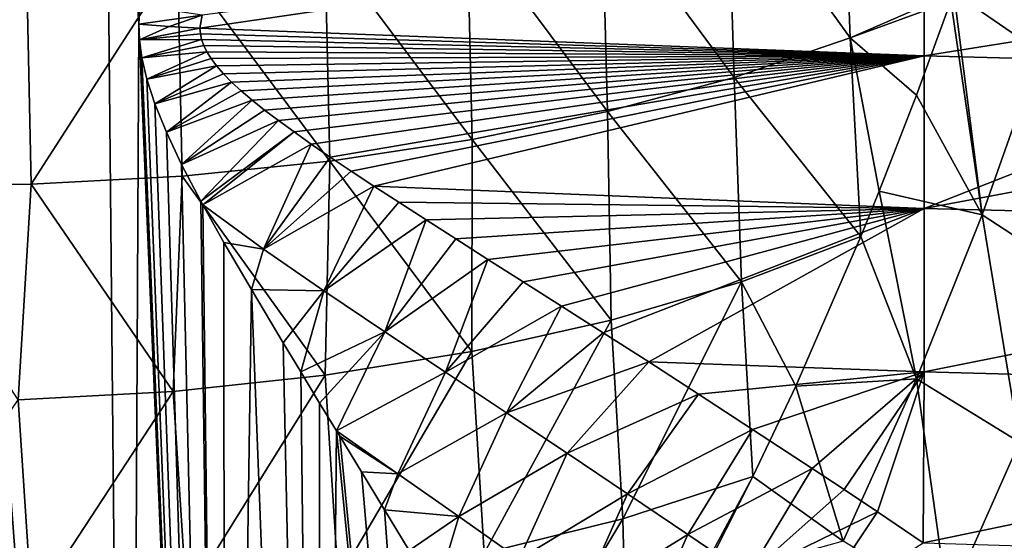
# Model space of a CAD drawing. Header units: metres. Extents: x -109 to 109, y -67 to 73.
# Tile 84 of 253: x -75.72 to -66.72, y 2.37 to 7.13. Entities that reach past the tile are written whole.
import ezdxf

# ---------------------------------------------------------------- set-up
doc = ezdxf.new("R2010")
doc.units = ezdxf.units.M
doc.layers.add('solid_508035_K244200000C76', color=7, linetype='CONTINUOUS')

msp = doc.modelspace()

# ---------------------------------------------------------------- linework, layer by layer
at = {"layer": 'solid_508035_K244200000C76'}
for points in [[(-74.728149, -11.498043, 23.155336), (-74.956024, 11.887372, 6.818114), (-76.5, 11.942786, 6.897254)], [(-74.728149, -11.498043, 23.155336), (-76.5, 11.942786, 6.897254), (-76.5, -11.425046, 23.259586)], [(-74.635994, 7.088905, 10.124006), (-74.956024, 11.887372, 6.818114), (-74.728149, -11.498043, 23.155336)], [(-74.635994, 7.088905, 10.124006), (-74.6269, 7.25598, 10.005334), (-74.956024, 11.887372, 6.818114)], [(-66.392464, 6.837613, -12.369103), (-66.911171, 8.172523, -12.946214), (-66.667435, 8.940858, -12.656188)], [(-68.129585, 6.965783, -14.12772), (-69.249527, 8.52438, -15.208381), (-68.19915, 8.853732, -14.357044)], [(-67.179741, 7.377759, -13.196273), (-68.129585, 6.965783, -14.12772), (-68.19915, 8.853732, -14.357044)], [(-69.19017, 6.602344, -14.954271), (-70.398781, 8.241291, -15.940129), (-69.249527, 8.52438, -15.208381)], [(-68.129585, 6.965783, -14.12772), (-69.19017, 6.602344, -14.954271), (-69.249527, 8.52438, -15.208381)], [(-70.346687, 6.28995, -15.664732), (-71.63179, 8.008806, -16.541073), (-70.398781, 8.241291, -15.940129)], [(-69.19017, 6.602344, -14.954271), (-70.346687, 6.28995, -15.664732), (-70.398781, 8.241291, -15.940129)], [(-66.392464, 6.837613, -12.369103), (-67.179741, 7.377759, -13.196273), (-66.911171, 8.172523, -12.946214)], [(-67.452026, 8.025632, 8.723248), (-74.075508, 7.051768, 10.070968), (-67.452026, 6.798897, 9.709831)], [(-74.054276, 7.171695, 9.983833), (-74.075508, 7.051768, 10.070968), (-67.452026, 8.025632, 8.723248)], [(-67.452026, 8.025632, 8.723248), (-67.452026, 6.798897, 9.709831), (-60.805885, 7.857551, 8.517496)], [(-71.584564, 6.033261, -16.248505), (-72.932358, 7.830433, -17.002148), (-71.63179, 8.008806, -16.541073)], [(-70.346687, 6.28995, -15.664732), (-71.584564, 6.033261, -16.248505), (-71.63179, 8.008806, -16.541073)], [(-60.805885, 7.857551, 8.517496), (-67.452026, 6.798897, 9.709831), (-64.126518, 6.710084, 9.582994)], [(-72.888077, 5.835952, -16.697233), (-74.281929, 7.707939, -17.318779), (-72.932358, 7.830433, -17.002148)], [(-71.584564, 6.033261, -16.248505), (-72.888077, 5.835952, -16.697233), (-72.932358, 7.830433, -17.002148)], [(-75.620178, 5.626729, -17.173058), (-75.661674, 7.642875, -17.486961), (-74.281929, 7.707939, -17.318779)], [(-74.239326, 5.699886, -17.006681), (-75.620178, 5.626729, -17.173058), (-74.281929, 7.707939, -17.318779)], [(-72.888077, 5.835952, -16.697233), (-74.239326, 5.699886, -17.006681), (-74.281929, 7.707939, -17.318779)], [(-77.012489, 5.61812, -17.192638), (-77.05278, 7.63676, -17.502769), (-75.661674, 7.642875, -17.486961)], [(-75.620178, 5.626729, -17.173058), (-77.012489, 5.61812, -17.192638), (-75.661674, 7.642875, -17.486961)], [(-67.207153, 7.299408, -13.218322), (-68.129585, 6.965783, -14.12772), (-67.179741, 7.377759, -13.196273)], [(-67.207153, 7.299408, -13.218322), (-67.520233, 6.438457, -13.431953), (-68.129585, 6.965783, -14.12772)], [(-66.919914, 5.344871, -12.735374), (-67.520233, 6.438457, -13.431953), (-67.207153, 7.299408, -13.218322)], [(-66.919914, 5.344871, -12.735374), (-67.207153, 7.299408, -13.218322), (-67.179741, 7.377759, -13.196273)], [(-66.392464, 6.837613, -12.369103), (-66.919914, 5.344871, -12.735374), (-67.179741, 7.377759, -13.196273)], [(-74.054276, 7.171695, 9.983833), (-74.6269, 7.25598, 10.005334), (-74.635994, 7.088905, 10.124006)], [(-74.356323, 7.067494, 10.093446), (-74.054276, 7.171695, 9.983833), (-74.635994, 7.088905, 10.124006)], [(-74.356323, 7.067494, 10.093446), (-74.075508, 7.051768, 10.070968), (-74.054276, 7.171695, 9.983833)], [(-74.635994, 7.088905, 10.124006), (-74.728149, -11.498043, 23.155336), (-73.845932, -11.589334, 23.02496)], [(-74.629654, 6.947367, 10.221939), (-74.635994, 7.088905, 10.124006), (-73.845932, -11.589334, 23.02496)], [(-74.356323, 7.067494, 10.093446), (-74.635994, 7.088905, 10.124006), (-74.629654, 6.947367, 10.221939)], [(-74.356323, 7.067494, 10.093446), (-74.629654, 6.947367, 10.221939), (-74.075508, 7.051768, 10.070968)], [(-74.072021, 7.002253, 10.10512), (-74.075508, 7.051768, 10.070968), (-74.629654, 6.947367, 10.221939)], [(-74.072021, 7.002253, 10.10512), (-67.452026, 6.798897, 9.709831), (-74.075508, 7.051768, 10.070968)], [(-74.072021, 7.002253, 10.10512), (-74.629654, 6.947367, 10.221939), (-74.060989, 6.95033, 10.139834)], [(-74.060989, 6.95033, 10.139834), (-74.629654, 6.947367, 10.221939), (-74.606918, 6.780149, 10.334784)], [(-74.606918, 6.780149, 10.334784), (-74.629654, 6.947367, 10.221939), (-73.845932, -11.589334, 23.02496)], [(-74.060989, 6.95033, 10.139834), (-74.606918, 6.780149, 10.334784), (-74.041565, 6.895316, 10.175452)], [(-74.072021, 7.002253, 10.10512), (-74.060989, 6.95033, 10.139834), (-67.452026, 6.798897, 9.709831)], [(-74.060989, 6.95033, 10.139834), (-74.041565, 6.895316, 10.175452), (-67.452026, 6.798897, 9.709831)], [(-68.030342, 5.147052, -13.656054), (-69.19017, 6.602344, -14.954271), (-68.129585, 6.965783, -14.12772)], [(-67.861771, 5.560256, -13.596681), (-68.030342, 5.147052, -13.656054), (-68.129585, 6.965783, -14.12772)], [(-67.520233, 6.438457, -13.431953), (-67.861771, 5.560256, -13.596681), (-68.129585, 6.965783, -14.12772)], [(-74.041565, 6.895316, 10.175452), (-74.606918, 6.780149, 10.334784), (-74.012794, 6.836641, 10.212207)], [(-74.041565, 6.895316, 10.175452), (-74.012794, 6.836641, 10.212207), (-67.452026, 6.798897, 9.709831)], [(-74.012794, 6.836641, 10.212207), (-74.606918, 6.780149, 10.334784), (-74.561943, 6.584965, 10.462906)], [(-74.561943, 6.584965, 10.462906), (-74.606918, 6.780149, 10.334784), (-73.845932, -11.589334, 23.02496)], [(-74.012794, 6.836641, 10.212207), (-74.561943, 6.584965, 10.462906), (-73.973549, 6.773916, 10.250178)], [(-73.973549, 6.773916, 10.250178), (-74.561943, 6.584965, 10.462906), (-73.922882, 6.706945, 10.289322)], [(-74.012794, 6.836641, 10.212207), (-73.973549, 6.773916, 10.250178), (-67.452026, 6.798897, 9.709831)], [(-73.973549, 6.773916, 10.250178), (-73.922882, 6.706945, 10.289322), (-67.452026, 6.798897, 9.709831)], [(-73.922882, 6.706945, 10.289322), (-73.860336, 6.635705, 10.329523), (-67.452026, 6.798897, 9.709831)], [(-73.860336, 6.635705, 10.329523), (-73.785667, 6.560109, 10.370728), (-67.452026, 6.798897, 9.709831)], [(-73.785667, 6.560109, 10.370728), (-73.698494, 6.479896, 10.412971), (-67.452026, 6.798897, 9.709831)], [(-73.698494, 6.479896, 10.412971), (-73.598335, 6.3947, 10.456327), (-67.452026, 6.798897, 9.709831)], [(-73.598335, 6.3947, 10.456327), (-73.484856, 6.30395, 10.500998), (-67.452026, 6.798897, 9.709831)], [(-73.484856, 6.30395, 10.500998), (-73.357368, 6.207173, 10.547064), (-67.452026, 6.798897, 9.709831)], [(-73.357368, 6.207173, 10.547064), (-73.21534, 6.103698, 10.594708), (-67.452026, 6.798897, 9.709831)], [(-73.21534, 6.103698, 10.594708), (-73.057953, 5.992874, 10.644041), (-67.452026, 6.798897, 9.709831)], [(-73.057953, 5.992874, 10.644041), (-72.884415, 5.873917, 10.69521), (-67.452026, 6.798897, 9.709831)], [(-72.884415, 5.873917, 10.69521), (-72.693756, 5.74605, 10.748297), (-67.452026, 6.798897, 9.709831)], [(-72.693756, 5.74605, 10.748297), (-72.484917, 5.608351, 10.803396), (-67.452026, 6.798897, 9.709831)], [(-72.484917, 5.608351, 10.803396), (-67.452026, 5.40443, 10.549786), (-67.452026, 6.798897, 9.709831)], [(-64.126518, 6.710084, 9.582994), (-67.452026, 6.798897, 9.709831), (-67.452026, 5.40443, 10.549786)], [(-66.000557, 4.744202, -12.095344), (-66.919914, 5.344871, -12.735374), (-66.392464, 6.837613, -12.369103)], [(-73.922882, 6.706945, 10.289322), (-74.561943, 6.584965, 10.462906), (-74.488213, 6.359497, 10.606328)], [(-73.922882, 6.706945, 10.289322), (-74.488213, 6.359497, 10.606328), (-73.860336, 6.635705, 10.329523)], [(-60.805885, 6.64678, 9.492585), (-64.126518, 6.710084, 9.582994), (-67.452026, 5.40443, 10.549786)], [(-74.488213, 6.359497, 10.606328), (-74.561943, 6.584965, 10.462906), (-73.845932, -11.589334, 23.02496)], [(-73.860336, 6.635705, 10.329523), (-74.488213, 6.359497, 10.606328), (-73.785667, 6.560109, 10.370728)], [(-69.122322, 4.733797, -14.481943), (-70.346687, 6.28995, -15.664732), (-69.19017, 6.602344, -14.954271)], [(-68.030342, 5.147052, -13.656054), (-69.122322, 4.733797, -14.481943), (-69.19017, 6.602344, -14.954271)], [(-60.805885, 5.239771, 10.336036), (-60.805885, 6.64678, 9.492585), (-67.452026, 5.40443, 10.549786)], [(-73.785667, 6.560109, 10.370728), (-74.488213, 6.359497, 10.606328), (-74.383003, 6.100877, 10.765841)], [(-73.785667, 6.560109, 10.370728), (-74.383003, 6.100877, 10.765841), (-73.698494, 6.479896, 10.412971)], [(-73.698494, 6.479896, 10.412971), (-74.383003, 6.100877, 10.765841), (-73.598335, 6.3947, 10.456327)], [(-73.598335, 6.3947, 10.456327), (-74.383003, 6.100877, 10.765841), (-74.243195, 5.805881, 10.941997)], [(-73.598335, 6.3947, 10.456327), (-74.243195, 5.805881, 10.941997), (-73.484856, 6.30395, 10.500998)], [(-66.919914, 5.344871, -12.735374), (-67.861771, 5.560256, -13.596681), (-67.520233, 6.438457, -13.431953)], [(-74.383003, 6.100877, 10.765841), (-74.488213, 6.359497, 10.606328), (-73.845932, -11.589334, 23.02496)], [(-73.484856, 6.30395, 10.500998), (-74.243195, 5.805881, 10.941997), (-73.357368, 6.207173, 10.547064)], [(-70.313362, 4.383211, -15.190642), (-71.584564, 6.033261, -16.248505), (-70.346687, 6.28995, -15.664732)], [(-69.122322, 4.733797, -14.481943), (-70.313362, 4.383211, -15.190642), (-70.346687, 6.28995, -15.664732)], [(-73.357368, 6.207173, 10.547064), (-74.243195, 5.805881, 10.941997), (-74.067795, 5.470808, 11.135657)], [(-73.357368, 6.207173, 10.547064), (-74.067795, 5.470808, 11.135657), (-73.21534, 6.103698, 10.594708)], [(-74.243195, 5.805881, 10.941997), (-74.383003, 6.100877, 10.765841), (-73.845932, -11.589334, 23.02496)], [(-73.21534, 6.103698, 10.594708), (-74.067795, 5.470808, 11.135657), (-74.048653, 5.435651, 11.155613)], [(-73.21534, 6.103698, 10.594708), (-74.048653, 5.435651, 11.155613), (-73.057953, 5.992874, 10.644041)], [(-73.49585, 5.03161, 11.29881), (-73.057953, 5.992874, 10.644041), (-74.048653, 5.435651, 11.155613)], [(-73.49585, 5.03161, 11.29881), (-72.884415, 5.873917, 10.69521), (-73.057953, 5.992874, 10.644041)], [(-71.588104, 4.096566, -15.770089), (-72.888077, 5.835952, -16.697233), (-71.584564, 6.033261, -16.248505)], [(-70.313362, 4.383211, -15.190642), (-71.588104, 4.096566, -15.770089), (-71.584564, 6.033261, -16.248505)], [(-73.49585, 5.03161, 11.29881), (-72.693756, 5.74605, 10.748297), (-72.884415, 5.873917, 10.69521)], [(-74.067795, 5.470808, 11.135657), (-74.243195, 5.805881, 10.941997), (-73.845932, -11.589334, 23.02496)], [(-72.929886, 3.877972, -16.211973), (-74.239326, 5.699886, -17.006681), (-72.888077, 5.835952, -16.697233)], [(-71.588104, 4.096566, -15.770089), (-72.929886, 3.877972, -16.211973), (-72.888077, 5.835952, -16.697233)], [(-74.319862, 3.729531, -16.512043), (-75.620178, 5.626729, -17.173058), (-74.239326, 5.699886, -17.006681)], [(-72.929886, 3.877972, -16.211973), (-74.319862, 3.729531, -16.512043), (-74.239326, 5.699886, -17.006681)], [(-73.49585, 5.03161, 11.29881), (-72.484917, 5.608351, 10.803396), (-72.693756, 5.74605, 10.748297)], [(-75.739006, 3.65317, -16.666405), (-77.012489, 5.61812, -17.192638), (-75.620178, 5.626729, -17.173058)], [(-74.319862, 3.729531, -16.512043), (-75.739006, 3.65317, -16.666405), (-75.620178, 5.626729, -17.173058)], [(-73.49585, 5.03161, 11.29881), (-72.941444, 4.649333, 11.416907), (-72.484917, 5.608351, 10.803396)], [(-72.941444, 4.649333, 11.416907), (-72.256699, 5.459834, 10.860558), (-72.484917, 5.608351, 10.803396)], [(-72.484917, 5.608351, 10.803396), (-72.256699, 5.459834, 10.860558), (-67.452026, 5.40443, 10.549786)], [(-67.520844, 3.845686, -12.946057), (-68.030342, 5.147052, -13.656054), (-67.861771, 5.560256, -13.596681)], [(-66.919914, 5.344871, -12.735374), (-67.520844, 3.845686, -12.946057), (-67.861771, 5.560256, -13.596681)], [(-74.048653, 5.435651, 11.155613), (-74.067795, 5.470808, 11.135657), (-73.845932, -11.589334, 23.02496)], [(-73.855637, 5.091218, 11.34768), (-74.048653, 5.435651, 11.155613), (-73.845932, -11.589334, 23.02496)], [(-73.49585, 5.03161, 11.29881), (-74.048653, 5.435651, 11.155613), (-73.855637, 5.091218, 11.34768)], [(-72.941444, 4.649333, 11.416907), (-72.007721, 5.29938, 10.919806), (-72.256699, 5.459834, 10.860558)], [(-72.256699, 5.459834, 10.860558), (-72.007721, 5.29938, 10.919806), (-67.452026, 5.40443, 10.549786)], [(-72.007721, 5.29938, 10.919806), (-71.736412, 5.125705, 10.981136), (-67.452026, 5.40443, 10.549786)], [(-71.736412, 5.125705, 10.981136), (-71.440956, 4.937359, 11.044489), (-67.452026, 5.40443, 10.549786)], [(-71.440956, 4.937359, 11.044489), (-71.119286, 4.732671, 11.109742), (-67.452026, 5.40443, 10.549786)], [(-71.119286, 4.732671, 11.109742), (-70.768997, 4.509678, 11.176703), (-67.452026, 5.40443, 10.549786)], [(-70.768997, 4.509678, 11.176703), (-70.387352, 4.266137, 11.245052), (-67.452026, 5.40443, 10.549786)], [(-70.387352, 4.266137, 11.245052), (-69.971214, 3.999411, 11.314322), (-67.452026, 5.40443, 10.549786)], [(-69.971214, 3.999411, 11.314322), (-67.452026, 3.90803, 11.190762), (-67.452026, 5.40443, 10.549786)], [(-60.805885, 5.239771, 10.336036), (-67.452026, 5.40443, 10.549786), (-67.452026, 3.90803, 11.190762)], [(-66.578026, 3.26547, -12.321477), (-67.520844, 3.845686, -12.946057), (-66.919914, 5.344871, -12.735374)], [(-66.000557, 4.744202, -12.095344), (-66.578026, 3.26547, -12.321477), (-66.919914, 5.344871, -12.735374)], [(-72.941444, 4.649333, 11.416907), (-72.385529, 4.275238, 11.518854), (-72.007721, 5.29938, 10.919806)], [(-72.385529, 4.275238, 11.518854), (-71.736412, 5.125705, 10.981136), (-72.007721, 5.29938, 10.919806)], [(-60.805885, 3.727761, 10.972358), (-60.805885, 5.239771, 10.336036), (-67.452026, 3.90803, 11.190762)], [(-68.626648, 3.778813, -13.771704), (-69.122322, 4.733797, -14.481943), (-68.030342, 5.147052, -13.656054)], [(-67.520844, 3.845686, -12.946057), (-68.626648, 3.778813, -13.771704), (-68.030342, 5.147052, -13.656054)], [(-73.605392, 4.661842, 11.57891), (-73.855637, 5.091218, 11.34768), (-73.845932, -11.589334, 23.02496)], [(-73.49585, 5.03161, 11.29881), (-73.855637, 5.091218, 11.34768), (-73.605392, 4.661842, 11.57891)], [(-72.385529, 4.275238, 11.518854), (-71.440956, 4.937359, 11.044489), (-71.736412, 5.125705, 10.981136)], [(-73.49585, 5.03161, 11.29881), (-73.605392, 4.661842, 11.57891), (-72.941444, 4.649333, 11.416907)], [(-72.385529, 4.275238, 11.518854), (-71.829086, 3.90456, 11.607806), (-71.440956, 4.937359, 11.044489)], [(-71.829086, 3.90456, 11.607806), (-71.119286, 4.732671, 11.109742), (-71.440956, 4.937359, 11.044489)], [(-71.829086, 3.90456, 11.607806), (-70.768997, 4.509678, 11.176703), (-71.119286, 4.732671, 11.109742)], [(-70.206245, 2.565457, -14.476914), (-70.313362, 4.383211, -15.190642), (-69.122322, 4.733797, -14.481943)], [(-69.017876, 2.951869, -13.782022), (-70.206245, 2.565457, -14.476914), (-69.122322, 4.733797, -14.481943)], [(-68.626648, 3.778813, -13.771704), (-69.017876, 2.951869, -13.782022), (-69.122322, 4.733797, -14.481943)], [(-73.605392, 4.661842, 11.57891), (-73.845932, -11.589334, 23.02496), (-72.977135, -11.716386, 22.84351)], [(-73.314941, 4.175766, 11.83042), (-73.605392, 4.661842, 11.57891), (-72.977135, -11.716386, 22.84351)], [(-72.941444, 4.649333, 11.416907), (-73.605392, 4.661842, 11.57891), (-73.314941, 4.175766, 11.83042)], [(-72.941444, 4.649333, 11.416907), (-73.314941, 4.175766, 11.83042), (-73.153534, 3.908607, 11.96422)], [(-72.941444, 4.649333, 11.416907), (-73.153534, 3.908607, 11.96422), (-72.385529, 4.275238, 11.518854)], [(-71.829086, 3.90456, 11.607806), (-71.272926, 3.534969, 11.68526), (-70.768997, 4.509678, 11.176703)], [(-71.272926, 3.534969, 11.68526), (-70.387352, 4.266137, 11.245052), (-70.768997, 4.509678, 11.176703)], [(-71.475914, 2.250499, -15.047302), (-71.588104, 4.096566, -15.770089), (-70.313362, 4.383211, -15.190642)], [(-70.206245, 2.565457, -14.476914), (-71.475914, 2.250499, -15.047302), (-70.313362, 4.383211, -15.190642)], [(-72.385529, 4.275238, 11.518854), (-73.153534, 3.908607, 11.96422), (-72.980858, 3.623962, 12.103419)], [(-72.385529, 4.275238, 11.518854), (-72.980858, 3.623962, 12.103419), (-72.825676, 3.36868, 12.225361)], [(-72.385529, 4.275238, 11.518854), (-72.825676, 3.36868, 12.225361), (-71.829086, 3.90456, 11.607806)], [(-71.272926, 3.534969, 11.68526), (-69.971214, 3.999411, 11.314322), (-70.387352, 4.266137, 11.245052)], [(-73.153534, 3.908607, 11.96422), (-73.314941, 4.175766, 11.83042), (-72.977135, -11.716386, 22.84351)], [(-72.812576, 2.008611, -15.48536), (-72.929886, 3.877972, -16.211973), (-71.588104, 4.096566, -15.770089)], [(-71.475914, 2.250499, -15.047302), (-72.812576, 2.008611, -15.48536), (-71.588104, 4.096566, -15.770089)], [(-71.272926, 3.534969, 11.68526), (-70.717705, 3.165205, 11.751977), (-69.971214, 3.999411, 11.314322)], [(-70.717705, 3.165205, 11.751977), (-69.516914, 3.70633, 11.383856), (-69.971214, 3.999411, 11.314322)], [(-69.971214, 3.999411, 11.314322), (-69.516914, 3.70633, 11.383856), (-67.452026, 3.90803, 11.190762)], [(-74.197891, 1.842069, -15.786967), (-74.319862, 3.729531, -16.512043), (-72.929886, 3.877972, -16.211973)], [(-72.812576, 2.008611, -15.48536), (-74.197891, 1.842069, -15.786967), (-72.929886, 3.877972, -16.211973)], [(-72.980858, 3.623962, 12.103419), (-73.153534, 3.908607, 11.96422), (-72.977135, -11.716386, 22.84351)], [(-72.265533, 2.974917, 12.285501), (-71.829086, 3.90456, 11.607806), (-72.825676, 3.36868, 12.225361)], [(-72.265533, 2.974917, 12.285501), (-71.272926, 3.534969, 11.68526), (-71.829086, 3.90456, 11.607806)], [(-69.516914, 3.70633, 11.383856), (-69.02021, 3.383134, 11.452702), (-67.452026, 3.90803, 11.190762)], [(-69.02021, 3.383134, 11.452702), (-68.476196, 3.025283, 11.519516), (-67.452026, 3.90803, 11.190762)], [(-68.476196, 3.025283, 11.519516), (-68.18441, 2.83139, 11.551647), (-67.452026, 3.90803, 11.190762)], [(-68.18441, 2.83139, 11.551647), (-67.879089, 2.627203, 11.582394), (-67.452026, 3.90803, 11.190762)], [(-67.879089, 2.627203, 11.582394), (-67.459045, 2.343418, 11.619944), (-67.452026, 3.90803, 11.190762)], [(-60.805885, 3.727761, 10.972358), (-67.452026, 3.90803, 11.190762), (-67.459045, 2.343418, 11.619944)], [(-67.520844, 3.845686, -12.946057), (-68.19194, 2.360368, -13.006706), (-68.626648, 3.778813, -13.771704)], [(-67.233704, 1.785743, -12.400692), (-68.19194, 2.360368, -13.006706), (-67.520844, 3.845686, -12.946057)], [(-66.578026, 3.26547, -12.321477), (-67.233704, 1.785743, -12.400692), (-67.520844, 3.845686, -12.946057)], [(-75.613304, 1.75292, -15.948416), (-75.739006, 3.65317, -16.666405), (-74.319862, 3.729531, -16.512043)], [(-74.197891, 1.842069, -15.786967), (-75.613304, 1.75292, -15.948416), (-74.319862, 3.729531, -16.512043)], [(-70.717705, 3.165205, 11.751977), (-70.164001, 2.79453, 11.808351), (-69.516914, 3.70633, 11.383856)], [(-70.164001, 2.79453, 11.808351), (-69.02021, 3.383134, 11.452702), (-69.516914, 3.70633, 11.383856)], [(-68.19194, 2.360368, -13.006706), (-69.017876, 2.951869, -13.782022), (-68.626648, 3.778813, -13.771704)], [(-60.805885, 2.141048, 11.3888), (-60.805885, 3.727761, 10.972358), (-67.459045, 2.343418, 11.619944)], [(-75.613304, 1.75292, -15.948416), (-77.040245, 1.743175, -15.966063), (-75.739006, 3.65317, -16.666405)], [(-72.825676, 3.36868, 12.225361), (-72.980858, 3.623962, 12.103419), (-72.977135, -11.716386, 22.84351)], [(-72.265533, 2.974917, 12.285501), (-71.708702, 2.584934, 12.332794), (-71.272926, 3.534969, 11.68526)], [(-71.708702, 2.584934, 12.332794), (-70.717705, 3.165205, 11.751977), (-71.272926, 3.534969, 11.68526)], [(-72.825676, 3.36868, 12.225361), (-72.977135, -11.716386, 22.84351), (-71.307022, -12.07306, 22.334126)], [(-72.796051, 3.31995, 12.248331), (-72.825676, 3.36868, 12.225361), (-71.307022, -12.07306, 22.334126)], [(-72.265533, 2.974917, 12.285501), (-72.825676, 3.36868, 12.225361), (-72.796051, 3.31995, 12.248331)], [(-70.164001, 2.79453, 11.808351), (-69.61232, 2.422486, 11.854565), (-69.02021, 3.383134, 11.452702)], [(-69.61232, 2.422486, 11.854565), (-68.476196, 3.025283, 11.519516), (-69.02021, 3.383134, 11.452702)], [(-72.598366, 2.99484, 12.399065), (-72.796051, 3.31995, 12.248331), (-71.307022, -12.07306, 22.334126)], [(-72.265533, 2.974917, 12.285501), (-72.796051, 3.31995, 12.248331), (-72.598366, 2.99484, 12.399065)], [(-66.199165, 1.180051, -11.97905), (-67.233704, 1.785743, -12.400692), (-66.578026, 3.26547, -12.321477)], [(-71.708702, 2.584934, 12.332794), (-71.154564, 2.196186, 12.368571), (-70.717705, 3.165205, 11.751977)], [(-71.154564, 2.196186, 12.368571), (-70.164001, 2.79453, 11.808351), (-70.717705, 3.165205, 11.751977)], [(-72.387329, 2.647157, 12.55552), (-72.598366, 2.99484, 12.399065), (-71.307022, -12.07306, 22.334126)], [(-72.265533, 2.974917, 12.285501), (-72.598366, 2.99484, 12.399065), (-72.387329, 2.647157, 12.55552)], [(-72.265533, 2.974917, 12.285501), (-72.387329, 2.647157, 12.55552), (-71.708702, 2.584934, 12.332794)], [(-69.61232, 2.422486, 11.854565), (-69.063126, 2.048773, 11.890674), (-68.476196, 3.025283, 11.519516)], [(-69.063126, 2.048773, 11.890674), (-68.18441, 2.83139, 11.551647), (-68.476196, 3.025283, 11.519516)], [(-70.165047, 0.811932, -13.601192), (-70.206245, 2.565457, -14.476914), (-69.017876, 2.951869, -13.782022)], [(-69.504265, 1.994437, -13.738191), (-70.165047, 0.811932, -13.601192), (-69.017876, 2.951869, -13.782022)], [(-68.19194, 2.360368, -13.006706), (-69.504265, 1.994437, -13.738191), (-69.017876, 2.951869, -13.782022)], [(-71.154564, 2.196186, 12.368571), (-70.603363, 1.807922, 12.393226), (-70.164001, 2.79453, 11.808351)], [(-70.603363, 1.807922, 12.393226), (-69.61232, 2.422486, 11.854565), (-70.164001, 2.79453, 11.808351)], [(-69.063126, 2.048773, 11.890674), (-67.879089, 2.627203, 11.582394), (-68.18441, 2.83139, 11.551647)], [(-72.161469, 2.273925, 12.718046), (-72.387329, 2.647157, 12.55552), (-71.307022, -12.07306, 22.334126)], [(-71.708702, 2.584934, 12.332794), (-72.387329, 2.647157, 12.55552), (-72.161469, 2.273925, 12.718046)], [(-69.063126, 2.048773, 11.890674), (-68.516869, 1.673159, 11.916656), (-67.879089, 2.627203, 11.582394)], [(-68.516869, 1.673159, 11.916656), (-67.459045, 2.343418, 11.619944), (-67.879089, 2.627203, 11.582394)], [(-71.708702, 2.584934, 12.332794), (-72.161469, 2.273925, 12.718046), (-71.920006, 1.872984, 12.886467)], [(-71.708702, 2.584934, 12.332794), (-71.920006, 1.872984, 12.886467), (-71.154564, 2.196186, 12.368571)], [(-71.466446, 0.469597, -14.173299), (-71.475914, 2.250499, -15.047302), (-70.206245, 2.565457, -14.476914)], [(-70.165047, 0.811932, -13.601192), (-71.466446, 0.469597, -14.173299), (-70.206245, 2.565457, -14.476914)], [(-70.603363, 1.807922, 12.393226), (-70.055443, 1.419695, 12.406955), (-69.61232, 2.422486, 11.854565)], [(-70.055443, 1.419695, 12.406955), (-69.063126, 2.048773, 11.890674), (-69.61232, 2.422486, 11.854565)]]:
    msp.add_3dface(points, dxfattribs=at)

doc.saveas('drawing.dxf')
